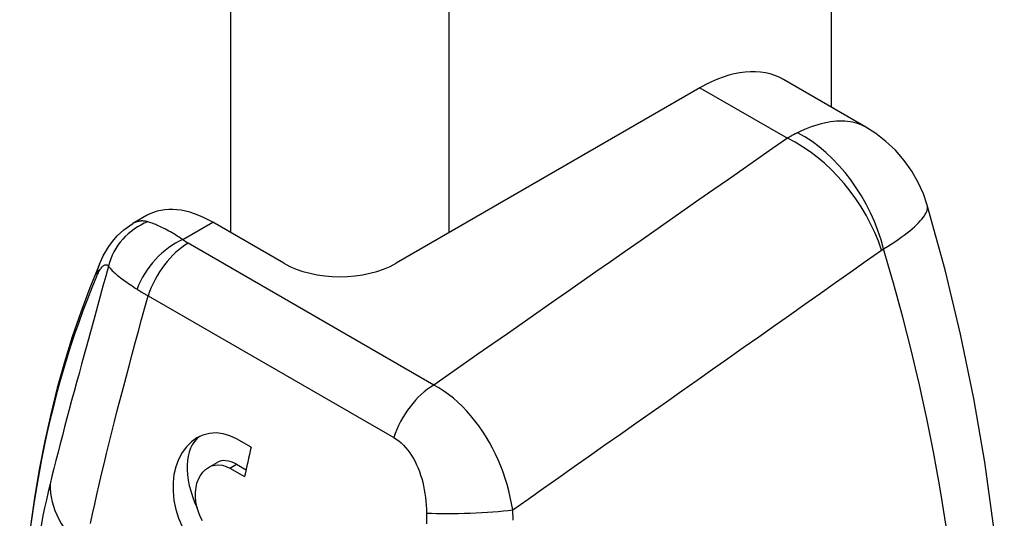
# Model space of a CAD drawing. Header units: inches. Extents: x 50.8 to 58.5, y 14.7 to 32.
# Tile 6 of 8: x 57.569 to 58.498, y 25.502 to 25.972. Entities that reach past the tile are written whole.
import ezdxf

# ---------------------------------------------------------------- set-up
doc = ezdxf.new("R2010")
doc.units = ezdxf.units.IN
doc.header["$MEASUREMENT"] = 0
doc.layers.add('Visible Edges(ANSI)', color=7, linetype='Continuous', lineweight=25)
doc.layers.add('Visible Tangent Edges(ANSI)', color=7, linetype='Continuous', lineweight=25)

msp = doc.modelspace()

# ---------------------------------------------------------------- linework, layer by layer
at = {"layer": 'Visible Edges(ANSI)'}
for p, q in [((58.33496, 27.79952), (58.33496, 25.88966)), ((58.21099, 25.90798), (57.92413, 25.74236)), ((58.36766, 25.87078), (58.28973, 25.91577)), ((57.68853, 25.78726), (57.67553, 25.77976)), ((57.81807, 25.74236), (57.75103, 25.78107)), ((57.78728, 25.56868), (57.77336, 25.57671)), ((57.74696, 25.54968), (57.75516, 25.55441)), ((57.76715, 25.54902), (57.78107, 25.54099)), ((57.77336, 25.55261), (57.78242, 25.54738))]:
    msp.add_line(p, q, dxfattribs=at)
at = {"layer": 'Visible Edges(ANSI)', "flags": 128}
for points in [[(58.42558, 25.79708), (58.42195, 25.8077), (58.41711, 25.8185), (58.41104, 25.82918), (58.4038, 25.83942), (58.39557, 25.84891), (58.38659, 25.85738), (58.37719, 25.86469), (58.36766, 25.87078)], [(58.41651, 24.90115), (58.4266, 24.92458), (58.436, 24.94845), (58.44471, 24.97274), (58.45274, 24.99744), (58.46009, 25.02253), (58.46678, 25.04799), (58.47281, 25.07381), (58.47818, 25.09997), (58.4829, 25.12646), (58.48699, 25.15326), (58.49043, 25.18037), (58.49325, 25.20777), (58.49702, 25.26339), (58.49835, 25.32001), (58.49726, 25.37755), (58.49381, 25.43589), (58.48803, 25.49495), (58.47996, 25.5546), (58.46964, 25.61475), (58.4571, 25.67529), (58.4424, 25.73611), (58.42558, 25.79708)], [(57.64402, 25.7416), (57.6477, 25.74945), (57.65276, 25.75805), (57.65623, 25.76284), (57.66075, 25.76808), (57.66692, 25.77381), (57.67553, 25.77976)], [(57.64402, 25.7416), (57.63488, 25.71922), (57.62634, 25.69633), (57.61838, 25.67296), (57.61102, 25.64912), (57.60425, 25.62482), (57.59808, 25.60008), (57.59249, 25.5749), (57.5875, 25.54931), (57.58309, 25.52331), (57.57928, 25.49692), (57.57606, 25.47016), (57.57342, 25.44303), (57.57138, 25.41555), (57.56992, 25.38773), (57.56904, 25.35959), (57.56875, 25.33115)], [(57.77336, 25.57671), (57.76721, 25.57965), (57.76076, 25.58154), (57.75423, 25.58227), (57.74781, 25.58176), (57.74171, 25.58014), (57.73612, 25.57752), (57.73097, 25.5739), (57.72622, 25.56925), (57.72207, 25.56369), (57.71868, 25.55731), (57.71611, 25.55036), (57.71439, 25.54305), (57.71353, 25.53536), (57.71351, 25.52713), (57.71438, 25.51863), (57.71617, 25.51009), (57.71878, 25.50174), (57.72206, 25.49384)], [(57.7413, 25.49924), (57.73919, 25.50341), (57.73746, 25.5078), (57.73609, 25.51244), (57.73516, 25.51718), (57.73472, 25.52189), (57.73475, 25.52644), (57.73522, 25.5307), (57.73614, 25.53473), (57.73752, 25.53857), (57.73934, 25.54208), (57.74157, 25.54513), (57.74412, 25.54767), (57.74689, 25.54964), (57.7499, 25.55105), (57.7532, 25.55191), (57.75668, 25.55215), (57.76024, 25.55171), (57.76377, 25.55065), (57.76715, 25.54902)]]:
    msp.add_lwpolyline(points, dxfattribs=at)
at = {"layer": 'Visible Edges(ANSI)'}
for centre, major_axis, start_param, end_param in [((58.21099, 25.77939), (0.07874, 0.13638), 0, 0.785398), ((57.75103, 25.67901), (-0.0625, 0.10825), 5.497787, 6.283185), ((57.8711, 25.77298), (0.075, 0), 3.926991, 5.497787), ((57.77336, 25.52287), (-0.03297, 0.05711), 0.055681, 1.437188), ((58.22446, 25.65795), (0.32488, 0.56271), 2.043627, 2.091039), ((57.77336, 25.52287), (-0.01821, 0.03154), 5.497787, 6.283185)]:
    msp.add_ellipse(centre, major_axis=major_axis, ratio=0.57735, start_param=start_param, end_param=end_param, dxfattribs=at)
at = {"layer": 'Visible Tangent Edges(ANSI)'}
for p, q in [((57.76786, 27.59132), (57.76786, 25.77135)), ((57.97434, 25.77135), (57.97434, 27.59132)), ((58.21099, 25.90798), (58.29351, 25.86033)), ((57.72264, 25.76468), (57.75103, 25.78107)), ((57.95966, 25.62737), (57.72777, 25.76126)), ((57.68996, 25.7117), (57.92186, 25.57782)), ((57.76715, 25.54902), (57.77336, 25.55261))]:
    msp.add_line(p, q, dxfattribs=at)
at = {"layer": 'Visible Tangent Edges(ANSI)', "flags": 128}
for points in [[(58.36768, 25.87077), (58.36578, 25.8718), (58.3638, 25.87273), (58.36175, 25.87357), (58.35962, 25.87431), (58.35741, 25.87495), (58.35512, 25.87548), (58.35275, 25.8759), (58.35031, 25.87621), (58.34779, 25.87641), (58.3452, 25.87649), (58.34254, 25.87647), (58.33982, 25.87632), (58.33703, 25.87607), (58.33419, 25.8757), (58.33129, 25.87521), (58.32833, 25.87461), (58.32532, 25.87389), (58.32227, 25.87306), (58.31917, 25.8721), (58.31602, 25.87103), (58.31284, 25.86983), (58.30961, 25.86852), (58.30636, 25.86709), (58.30307, 25.86553)], [(58.30307, 25.86553), (58.30267, 25.86533), (58.30227, 25.86514), (58.30187, 25.86494), (58.30147, 25.86473), (58.30107, 25.86453), (58.30067, 25.86433), (58.30027, 25.86412), (58.29988, 25.86391), (58.29948, 25.8637), (58.29908, 25.86349), (58.29868, 25.86327), (58.29828, 25.86306), (58.29788, 25.86284), (58.29749, 25.86262), (58.29709, 25.8624), (58.29669, 25.86218), (58.29629, 25.86195), (58.2959, 25.86172), (58.2955, 25.8615), (58.2951, 25.86127), (58.2947, 25.86103), (58.29431, 25.8608), (58.29391, 25.86056), (58.29351, 25.86033)], [(58.29351, 25.86033), (58.27961, 25.85062), (58.2657, 25.84091), (58.25179, 25.8312), (58.23789, 25.82149), (58.22398, 25.81179), (58.21007, 25.80208), (58.19616, 25.79237), (58.18225, 25.78266), (58.16834, 25.77296), (58.15443, 25.76325), (58.14052, 25.75354), (58.12661, 25.74384), (58.1127, 25.73413), (58.09879, 25.72442), (58.08488, 25.71472), (58.07097, 25.70501), (58.05706, 25.69531), (58.04314, 25.6856), (58.02923, 25.6759), (58.01532, 25.66619), (58.0014, 25.65649), (57.98749, 25.64678), (57.97357, 25.63708), (57.95966, 25.62737)], [(58.3844, 25.75585), (58.38804, 25.75812), (58.39152, 25.76035), (58.39485, 25.76256), (58.39801, 25.76473), (58.40101, 25.76686), (58.40386, 25.76895), (58.40653, 25.771), (58.40904, 25.773), (58.41138, 25.77495), (58.41355, 25.77685), (58.41554, 25.7787), (58.41736, 25.78049), (58.419, 25.78223), (58.42047, 25.7839), (58.42175, 25.78551), (58.42285, 25.78705), (58.42377, 25.78853), (58.42452, 25.78994), (58.4251, 25.79129), (58.42551, 25.79258), (58.42576, 25.7938), (58.42585, 25.79496), (58.42579, 25.79606), (58.42557, 25.79709)], [(57.68981, 25.78145), (57.68923, 25.78162), (57.68864, 25.78176), (57.68805, 25.78189), (57.68746, 25.782), (57.68687, 25.7821), (57.68628, 25.78217), (57.68568, 25.78222), (57.68509, 25.78225), (57.68449, 25.78226), (57.68389, 25.78225), (57.6833, 25.78221), (57.6827, 25.78216), (57.6821, 25.78209), (57.6815, 25.78199), (57.6809, 25.78187), (57.68031, 25.78173), (57.67971, 25.78156), (57.67911, 25.78138), (57.67851, 25.78117), (57.67792, 25.78093), (57.67732, 25.78068), (57.67673, 25.78039), (57.67613, 25.78009), (57.67554, 25.77976)], [(57.72264, 25.76468), (57.72091, 25.76583), (57.71921, 25.76694), (57.71752, 25.76801), (57.71586, 25.76905), (57.71423, 25.77004), (57.71262, 25.77099), (57.71104, 25.77191), (57.70949, 25.77278), (57.70797, 25.7736), (57.70649, 25.77439), (57.70505, 25.77514), (57.70364, 25.77584), (57.70227, 25.77651), (57.70094, 25.77714), (57.69964, 25.77773), (57.69838, 25.77828), (57.69716, 25.7788), (57.69598, 25.77928), (57.69484, 25.77972), (57.69374, 25.78013), (57.69269, 25.78051), (57.69169, 25.78085), (57.69073, 25.78117), (57.68981, 25.78145)], [(57.72777, 25.76126), (57.72754, 25.76139), (57.72731, 25.76152), (57.72708, 25.76166), (57.72685, 25.7618), (57.72663, 25.76193), (57.72641, 25.76207), (57.72618, 25.76221), (57.72596, 25.76235), (57.72574, 25.76249), (57.72553, 25.76263), (57.72531, 25.76277), (57.7251, 25.76291), (57.72488, 25.76306), (57.72467, 25.7632), (57.72446, 25.76335), (57.72425, 25.76349), (57.72405, 25.76364), (57.72384, 25.76378), (57.72364, 25.76393), (57.72343, 25.76408), (57.72323, 25.76423), (57.72303, 25.76438), (57.72284, 25.76453), (57.72264, 25.76468)], [(58.0342, 25.50965), (58.04872, 25.51986), (58.06324, 25.53006), (58.07776, 25.54027), (58.09228, 25.55048), (58.1068, 25.56068), (58.12131, 25.57089), (58.13583, 25.5811), (58.15035, 25.59131), (58.16486, 25.60152), (58.17938, 25.61173), (58.1939, 25.62194), (58.20841, 25.63215), (58.22293, 25.64236), (58.23744, 25.65257), (58.25195, 25.66278), (58.26647, 25.67299), (58.28098, 25.68321), (58.29549, 25.69342), (58.31, 25.70363), (58.32451, 25.71385), (58.33902, 25.72406), (58.35353, 25.73428), (58.36804, 25.74449), (58.38255, 25.75471)], [(58.38255, 25.75471), (58.38263, 25.75476), (58.3827, 25.75481), (58.38278, 25.75486), (58.38285, 25.75491), (58.38293, 25.75497), (58.38301, 25.75502), (58.38308, 25.75507), (58.38316, 25.75512), (58.38324, 25.75516), (58.38331, 25.75521), (58.38339, 25.75526), (58.38347, 25.75531), (58.38354, 25.75536), (58.38362, 25.7554), (58.3837, 25.75545), (58.38378, 25.7555), (58.38385, 25.75554), (58.38393, 25.75559), (58.38401, 25.75563), (58.38409, 25.75567), (58.38417, 25.75572), (58.38424, 25.75576), (58.38432, 25.7558), (58.3844, 25.75585)], [(57.64135, 25.72978), (57.64191, 25.73105), (57.64246, 25.73225), (57.64302, 25.73338), (57.64357, 25.73443), (57.64411, 25.73541), (57.64465, 25.7363), (57.64518, 25.73712), (57.6457, 25.73785), (57.64622, 25.7385), (57.64672, 25.73908), (57.64721, 25.73957), (57.64769, 25.73999), (57.64817, 25.74034), (57.64863, 25.74061), (57.64908, 25.74081), (57.64951, 25.74094), (57.64994, 25.741), (57.65035, 25.74099), (57.65075, 25.74092), (57.65114, 25.74078), (57.65151, 25.74059), (57.65187, 25.74033), (57.65222, 25.74001), (57.65256, 25.73964)], [(57.65256, 25.73964), (57.64998, 25.7301), (57.64739, 25.72062), (57.64482, 25.71119), (57.64225, 25.70183), (57.63969, 25.69254), (57.63715, 25.68332), (57.63463, 25.67418), (57.63213, 25.66512), (57.62965, 25.65615), (57.6272, 25.64726), (57.62479, 25.63847), (57.62242, 25.62978), (57.62008, 25.62119), (57.61778, 25.6127), (57.61552, 25.60431), (57.61331, 25.59604), (57.61114, 25.58787), (57.60902, 25.57981), (57.60696, 25.57187), (57.60494, 25.56405), (57.60298, 25.55635), (57.60108, 25.54876), (57.59923, 25.5413), (57.59743, 25.53396)], [(57.65256, 25.73964), (57.653, 25.73897), (57.65351, 25.73827), (57.65408, 25.73756), (57.65471, 25.73682), (57.65541, 25.73607), (57.65617, 25.7353), (57.65699, 25.7345), (57.65788, 25.73369), (57.65882, 25.73286), (57.65982, 25.732), (57.66088, 25.73113), (57.66199, 25.73024), (57.66317, 25.72932), (57.66439, 25.72838), (57.66568, 25.72742), (57.66702, 25.72644), (57.66842, 25.72544), (57.66986, 25.72441), (57.67136, 25.72337), (57.67291, 25.7223), (57.6745, 25.72122), (57.67613, 25.72011), (57.67781, 25.71899), (57.67953, 25.71785)], [(57.67953, 25.71785), (57.67993, 25.71759), (57.68034, 25.71732), (57.68074, 25.71706), (57.68115, 25.7168), (57.68157, 25.71654), (57.68199, 25.71627), (57.6824, 25.71601), (57.68283, 25.71575), (57.68325, 25.71549), (57.68368, 25.71524), (57.68411, 25.71498), (57.68455, 25.71472), (57.68498, 25.71446), (57.68542, 25.71421), (57.68586, 25.71395), (57.68631, 25.7137), (57.68676, 25.71345), (57.68721, 25.71319), (57.68766, 25.71294), (57.68812, 25.71269), (57.68857, 25.71244), (57.68904, 25.71219), (57.6895, 25.71195), (57.68996, 25.7117)], [(57.63563, 25.4967), (57.63756, 25.50574), (57.63957, 25.51491), (57.64166, 25.52423), (57.64381, 25.53367), (57.64605, 25.54325), (57.64835, 25.55296), (57.65073, 25.5628), (57.65317, 25.57276), (57.65568, 25.58284), (57.65826, 25.59303), (57.66089, 25.60334), (57.66359, 25.61377), (57.66634, 25.62429), (57.66915, 25.63492), (57.672, 25.64564), (57.6749, 25.65646), (57.67784, 25.66735), (57.68082, 25.67833), (57.68384, 25.68939), (57.68689, 25.70051), (57.68996, 25.7117)], [(58.0342, 25.50965), (58.03317, 25.51562), (58.03195, 25.52158), (58.03052, 25.52754), (58.0289, 25.53347), (58.02708, 25.53937), (58.02507, 25.54522), (58.02286, 25.55101), (58.02047, 25.55673), (58.0179, 25.56235), (58.01513, 25.56789), (58.01217, 25.57333), (58.00904, 25.57864), (58.00573, 25.58382), (58.00225, 25.58885), (57.99861, 25.5937), (57.99482, 25.59836), (57.99087, 25.60282), (57.98678, 25.60708), (57.98254, 25.61111), (57.97818, 25.6149), (57.97368, 25.61845), (57.96908, 25.62172), (57.9644, 25.6247), (57.95966, 25.62737)], [(57.92186, 25.57782), (57.92425, 25.57632), (57.92658, 25.57463), (57.92883, 25.57275), (57.931, 25.57069), (57.93307, 25.56847), (57.93505, 25.56609), (57.93694, 25.56357), (57.93872, 25.56091), (57.9404, 25.55812), (57.94197, 25.5552), (57.94345, 25.55217), (57.94482, 25.54903), (57.94608, 25.5458), (57.94723, 25.54249), (57.94827, 25.53911), (57.94921, 25.53567), (57.95004, 25.53217), (57.95076, 25.52861), (57.95137, 25.52501), (57.95188, 25.52138), (57.95228, 25.51772), (57.95258, 25.51404), (57.95277, 25.51035), (57.95286, 25.50665)], [(58.03463, 25.50001), (58.0342, 25.50965)], [(57.95286, 25.50665), (57.95298, 25.49656)]]:
    msp.add_lwpolyline(points, dxfattribs=at)
at = {"layer": 'Visible Tangent Edges(ANSI)'}
for centre, major_axis, ratio, start_param, end_param in [((58.29536, 25.75941), (0.05954, -0.10991), 0.657966, 1.197868, 2.370462), ((58.29351, 25.75827), (0.07156, -0.10249), 0.629218, 1.125075, 2.304303), ((57.7092, 25.72755), (0.04713, 0.03559), 0.9672, 1.278617, 2.267949), ((57.72264, 25.71646), (0.03616, 0.04669), 0.654662, 0.869133, 2.013576), ((57.72777, 25.71304), (0.02953, 0.05114), 0.57735, 0.785398, 1.917355), ((57.45075, 25.8478), (0.71471, -1.23792), 0.57735, 0.392275, 1.178521), ((57.69834, 25.71845), (-0.05433, 0.02315), 0.749054, 0, 0.272772), ((58.6075, 24.73143), (-0.73451, 1.2722), 0.57735, 0.4093, 0.785398), ((57.95966, 25.57915), (0.02953, 0.05114), 0.57735, 0.785398, 1.917355), ((58.56067, 24.70439), (0.7014, -1.21485), 0.57735, 3.685925, 3.926991), ((57.71383, 25.51867), (-0.11478, 0.02786), 0.698491, 0.153291, 0.93869), ((57.99191, 25.51211), (0.05902, 0.00198), 0.09387, 3.986298, 5.508104)]:
    msp.add_ellipse(centre, major_axis=major_axis, ratio=ratio, start_param=start_param, end_param=end_param, dxfattribs=at)

doc.saveas('drawing.dxf')
